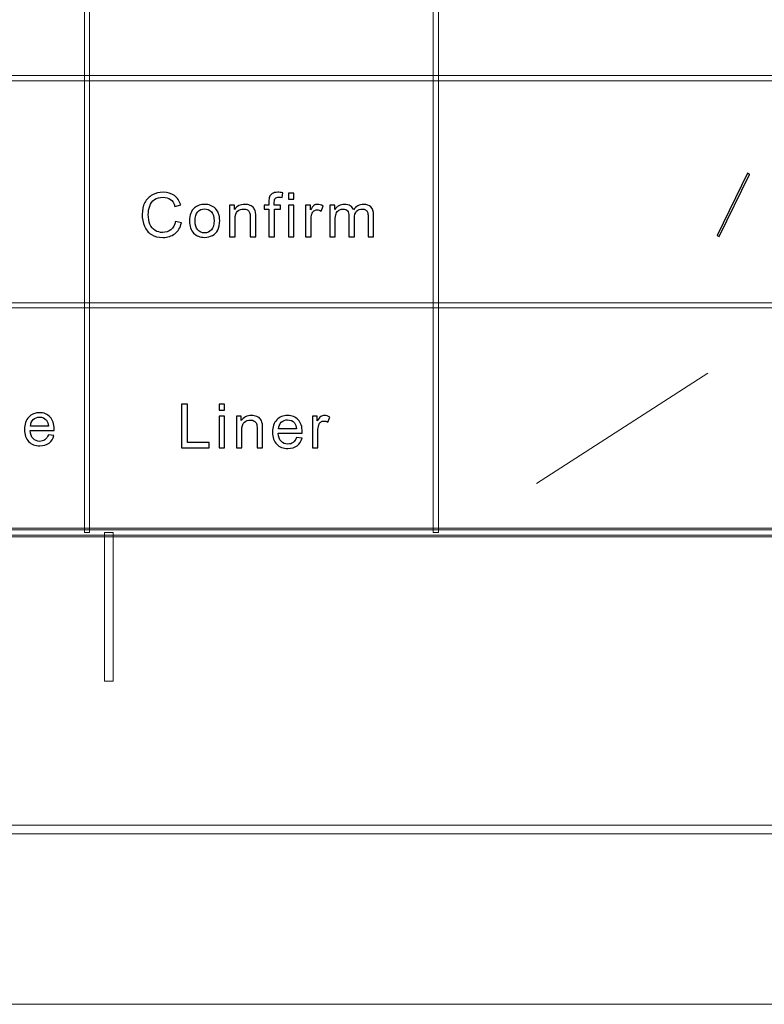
# Model space of a CAD drawing. Header units: millimetres. Extents: x -420 to 420, y -297 to 297.
# Tile 101 of 197: x 191 to 234, y -297 to -241. Entities that reach past the tile are written whole.
import ezdxf

# ---------------------------------------------------------------- set-up
doc = ezdxf.new("R2010")
doc.units = ezdxf.units.MM
doc.header["$MEASUREMENT"] = 0
doc.layers.add('layer 1', color=7, linetype='Continuous')

msp = doc.modelspace()

# ---------------------------------------------------------------- linework, layer by layer
at = {"layer": 'layer 1', "color": 7, "lineweight": 9}
for points in [[(195.3962, -270.3329), (195.3962, -270.3329), (195.0963, -270.3329), (195.0963, -270.3329), (195.0963, -270.3329), (195.0963, -270.3329), (195.0963, -179.2812), (195.0963, -179.2812), (195.0963, -179.2812), (195.0963, -179.2812), (195.3962, -179.2812), (195.3962, -179.2812), (195.3962, -179.2812), (195.3962, -179.2812), (195.3962, -270.3329), (195.3962, -270.3329)], [(215.3858, -270.3329), (215.3858, -270.3329), (215.0859, -270.3329), (215.0859, -270.3329), (215.0859, -270.3329), (215.0859, -270.3329), (215.0859, -179.2812), (215.0859, -179.2812), (215.0859, -179.2812), (215.0859, -179.2812), (215.3858, -179.2812), (215.3858, -179.2812), (215.3858, -179.2812), (215.3858, -179.2812), (215.3858, -270.3329), (215.3858, -270.3329)], [(393.1434, -244.168), (393.1434, -244.168), (393.1434, -244.4682), (393.1434, -244.4682), (393.1434, -244.4682), (393.1434, -244.4682), (117.2868, -244.4682), (117.2868, -244.4682), (117.2868, -244.4682), (117.2868, -244.4682), (117.2868, -244.168), (117.2868, -244.168), (117.2868, -244.168), (117.2868, -244.168), (393.1434, -244.168), (393.1434, -244.168)], [(231.4682, -253.3882), (231.4682, -253.3882), (231.3509, -253.3214), (231.3509, -253.3214), (231.3509, -253.3214), (231.3509, -253.3214), (233.0831, -249.7638), (233.0831, -249.7638), (233.0831, -249.7638), (233.0831, -249.7638), (233.2004, -249.8305), (233.2004, -249.8305), (233.2004, -249.8305), (233.2004, -249.8305), (231.4682, -253.3882), (231.4682, -253.3882)], [(393.1434, -257.1754), (393.1434, -257.1754), (393.1434, -257.4756), (393.1434, -257.4756), (393.1434, -257.4756), (393.1434, -257.4756), (117.2868, -257.4756), (117.2868, -257.4756), (117.2868, -257.4756), (117.2868, -257.4756), (117.2868, -257.1754), (117.2868, -257.1754), (117.2868, -257.1754), (117.2868, -257.1754), (393.1434, -257.1754), (393.1434, -257.1754)], [(-393.4478, -270.583), (-393.4478, -270.583), (-393.4478, -270.0827), (-393.4478, -270.0827), (-393.4478, -270.0827), (-393.4478, -270.0827), (393.1434, -270.0827), (393.1434, -270.0827), (393.1434, -270.0827), (393.1434, -270.0827), (393.1434, -270.583), (393.1434, -270.583), (393.1434, -270.583), (393.1434, -270.583), (-393.4478, -270.583), (-393.4478, -270.583)], [(393.2933, -270.1828), (393.2933, -270.1828), (393.2933, -270.483), (393.2933, -270.483), (393.2933, -270.483), (393.2933, -270.483), (117.1368, -270.483), (117.1368, -270.483), (117.1368, -270.483), (117.1368, -270.483), (117.1368, -270.1828), (117.1368, -270.1828), (117.1368, -270.1828), (117.1368, -270.1828), (393.2933, -270.1828), (393.2933, -270.1828)], [(196.7456, -278.8377), (196.7456, -278.8377), (196.2457, -278.8377), (196.2457, -278.8377), (196.2457, -278.8377), (196.2457, -278.8377), (196.2457, -270.3329), (196.2457, -270.3329), (196.2457, -270.3329), (196.2457, -270.3329), (196.7456, -270.3329), (196.7456, -270.3329), (196.7456, -270.3329), (196.7456, -270.3329), (196.7456, -278.8377), (196.7456, -278.8377)], [(-410.439, -287.5927), (-410.439, -287.5927), (-410.439, -287.0923), (-410.439, -287.0923), (-410.439, -287.0923), (-410.439, -287.0923), (410.1346, -287.0923), (410.1346, -287.0923), (410.1346, -287.0923), (410.1346, -287.0923), (410.1346, -287.5927), (410.1346, -287.5927), (410.1346, -287.5927), (410.1346, -287.5927), (-410.439, -287.5927), (-410.439, -287.5927)]]:
    msp.add_open_spline(points, degree=3, knots=[0, 0, 0, 0, 0.2, 0.2, 0.2, 0.2, 0.4, 0.4, 0.4, 0.4, 0.6, 0.6, 0.6, 0.6, 1, 1, 1, 1], dxfattribs=at)
at = {"layer": 'layer 1', "color": 7}
for points, knots in [([(231.4682, -253.3882), (231.4682, -253.3882), (231.3509, -253.3214), (231.3509, -253.3214), (231.3509, -253.3214), (231.3509, -253.3214), (233.0831, -249.7638), (233.0831, -249.7638), (233.0831, -249.7638), (233.0831, -249.7638), (233.2004, -249.8305), (233.2004, -249.8305), (233.2004, -249.8305), (233.2004, -249.8305), (231.4682, -253.3882), (231.4682, -253.3882)], [0, 0, 0, 0, 0.2, 0.2, 0.2, 0.2, 0.4, 0.4, 0.4, 0.4, 0.6, 0.6, 0.6, 0.6, 1, 1, 1, 1]), ([(200.3217, -252.5161), (200.3217, -252.5161), (200.66, -252.6), (200.66, -252.6), (200.66, -252.6), (200.5894, -252.872), (200.4623, -253.0787), (200.2789, -253.2214), (200.2789, -253.2214), (200.0955, -253.3641), (199.871, -253.4357), (199.6057, -253.4357), (199.6057, -253.4357), (199.3314, -253.4357), (199.1082, -253.381), (198.936, -253.2709), (198.936, -253.2709), (198.7639, -253.1614), (198.6333, -253.0024), (198.5436, -252.7945), (198.5436, -252.7945), (198.454, -252.586), (198.4088, -252.363), (198.4088, -252.1242), (198.4088, -252.1242), (198.4088, -251.8639), (198.4593, -251.6367), (198.5608, -251.4428), (198.5608, -251.4428), (198.6623, -251.2489), (198.8066, -251.1015), (198.9936, -251.0008), (198.9936, -251.0008), (199.1806, -250.9), (199.3866, -250.8499), (199.611, -250.8499), (199.611, -250.8499), (199.8663, -250.8499), (200.0806, -250.9134), (200.254, -251.041), (200.254, -251.041), (200.4279, -251.1685), (200.549, -251.3473), (200.6173, -251.5779), (200.6173, -251.5779), (200.6173, -251.5779), (200.286, -251.6548), (200.286, -251.6548), (200.286, -251.6548), (200.2273, -251.4731), (200.1411, -251.3403), (200.0289, -251.2576), (200.0289, -251.2576), (199.9168, -251.1743), (199.7755, -251.133), (199.6051, -251.133), (199.6051, -251.133), (199.4097, -251.133), (199.2459, -251.179), (199.1147, -251.271), (199.1147, -251.271), (198.9836, -251.363), (198.8909, -251.4871), (198.8381, -251.642), (198.8381, -251.642), (198.7847, -251.7975), (198.758, -251.9576), (198.758, -252.1225), (198.758, -252.1225), (198.758, -252.335), (198.7894, -252.5208), (198.8524, -252.6792), (198.8524, -252.6792), (198.9153, -252.8382), (199.0132, -252.9564), (199.1461, -253.0351), (199.1461, -253.0351), (199.2792, -253.1137), (199.4228, -253.1527), (199.5777, -253.1527), (199.5777, -253.1527), (199.7665, -253.1527), (199.9257, -253.0991), (200.0562, -252.9925), (200.0562, -252.9925), (200.1869, -252.8854), (200.2753, -252.727), (200.3217, -252.5161)], [0, 0, 0, 0, 0.0434783, 0.0434783, 0.0434783, 0.0434783, 0.0869565, 0.0869565, 0.0869565, 0.0869565, 0.1304348, 0.1304348, 0.1304348, 0.1304348, 0.173913, 0.173913, 0.173913, 0.173913, 0.2173913, 0.2173913, 0.2173913, 0.2173913, 0.2608696, 0.2608696, 0.2608696, 0.2608696, 0.3043478, 0.3043478, 0.3043478, 0.3043478, 0.3478261, 0.3478261, 0.3478261, 0.3478261, 0.3913043, 0.3913043, 0.3913043, 0.3913043, 0.4347826, 0.4347826, 0.4347826, 0.4347826, 0.4782609, 0.4782609, 0.4782609, 0.4782609, 0.5217391, 0.5217391, 0.5217391, 0.5217391, 0.5652174, 0.5652174, 0.5652174, 0.5652174, 0.6086957, 0.6086957, 0.6086957, 0.6086957, 0.6521739, 0.6521739, 0.6521739, 0.6521739, 0.6956522, 0.6956522, 0.6956522, 0.6956522, 0.7391304, 0.7391304, 0.7391304, 0.7391304, 0.7826087, 0.7826087, 0.7826087, 0.7826087, 0.826087, 0.826087, 0.826087, 0.826087, 0.8695652, 0.8695652, 0.8695652, 0.8695652, 0.9130435, 0.9130435, 0.9130435, 0.9130435, 1, 1, 1, 1]), ([(205.669, -253.3938), (205.669, -253.3938), (205.669, -251.8179), (205.669, -251.8179), (205.669, -251.8179), (205.669, -251.8179), (205.3911, -251.8179), (205.3911, -251.8179), (205.3911, -251.8179), (205.3911, -251.8179), (205.3911, -251.5803), (205.3911, -251.5803), (205.3911, -251.5803), (205.3911, -251.5803), (205.669, -251.5803), (205.669, -251.5803), (205.669, -251.5803), (205.669, -251.5803), (205.669, -251.3881), (205.669, -251.3881), (205.669, -251.3881), (205.669, -251.2664), (205.6797, -251.1761), (205.7016, -251.1173), (205.7016, -251.1173), (205.7319, -251.0381), (205.7842, -250.9734), (205.8601, -250.9239), (205.8601, -250.9239), (205.9355, -250.8744), (206.0418, -250.8499), (206.1783, -250.8499), (206.1783, -250.8499), (206.2668, -250.8499), (206.3642, -250.8604), (206.471, -250.8808), (206.471, -250.8808), (206.471, -250.8808), (206.4241, -251.1499), (206.4241, -251.1499), (206.4241, -251.1499), (206.3588, -251.1388), (206.2976, -251.133), (206.2395, -251.133), (206.2395, -251.133), (206.1445, -251.133), (206.0774, -251.1528), (206.0377, -251.1924), (206.0377, -251.1924), (205.9984, -251.232), (205.9789, -251.306), (205.9789, -251.4143), (205.9789, -251.4143), (205.9789, -251.4143), (205.9789, -251.5803), (205.9789, -251.5803), (205.9789, -251.5803), (205.9789, -251.5803), (206.3386, -251.5803), (206.3386, -251.5803), (206.3386, -251.5803), (206.3386, -251.5803), (206.3386, -251.8179), (206.3386, -251.8179), (206.3386, -251.8179), (206.3386, -251.8179), (205.9824, -251.8179), (205.9824, -251.8179), (205.9824, -251.8179), (205.9824, -251.8179), (205.9824, -253.3938), (205.9824, -253.3938), (205.9824, -253.3938), (205.9824, -253.3938), (205.669, -253.3938), (205.669, -253.3938)], [0, 0, 0, 0, 0.05, 0.05, 0.05, 0.05, 0.1, 0.1, 0.1, 0.1, 0.15, 0.15, 0.15, 0.15, 0.2, 0.2, 0.2, 0.2, 0.25, 0.25, 0.25, 0.25, 0.3, 0.3, 0.3, 0.3, 0.35, 0.35, 0.35, 0.35, 0.4, 0.4, 0.4, 0.4, 0.45, 0.45, 0.45, 0.45, 0.5, 0.5, 0.5, 0.5, 0.55, 0.55, 0.55, 0.55, 0.6, 0.6, 0.6, 0.6, 0.65, 0.65, 0.65, 0.65, 0.7, 0.7, 0.7, 0.7, 0.75, 0.75, 0.75, 0.75, 0.8, 0.8, 0.8, 0.8, 0.85, 0.85, 0.85, 0.85, 0.9, 0.9, 0.9, 0.9, 1, 1, 1, 1]), ([(206.7817, -251.2413), (206.7817, -251.2413), (206.7817, -250.8919), (206.7817, -250.8919), (206.7817, -250.8919), (206.7817, -250.8919), (207.0952, -250.8919), (207.0952, -250.8919), (207.0952, -250.8919), (207.0952, -250.8919), (207.0952, -251.2413), (207.0952, -251.2413), (207.0952, -251.2413), (207.0952, -251.2413), (206.7817, -251.2413), (206.7817, -251.2413)], [0, 0, 0, 0, 0.2, 0.2, 0.2, 0.2, 0.4, 0.4, 0.4, 0.4, 0.6, 0.6, 0.6, 0.6, 1, 1, 1, 1]), ([(201.1186, -252.487), (201.1186, -252.1522), (201.2136, -251.9041), (201.4041, -251.7427), (201.4041, -251.7427), (201.5627, -251.6088), (201.7568, -251.5418), (201.9854, -251.5418), (201.9854, -251.5418), (202.2389, -251.5418), (202.4466, -251.6234), (202.6081, -251.7864), (202.6081, -251.7864), (202.769, -251.9489), (202.8497, -252.1743), (202.8497, -252.4614), (202.8497, -252.4614), (202.8497, -252.6944), (202.8141, -252.8772), (202.7429, -253.0106), (202.7429, -253.0106), (202.6716, -253.144), (202.5677, -253.2476), (202.4313, -253.3216), (202.4313, -253.3216), (202.2953, -253.3955), (202.1462, -253.4322), (201.9854, -253.4322), (201.9854, -253.4322), (201.7266, -253.4322), (201.5176, -253.3513), (201.3579, -253.1888), (201.3579, -253.1888), (201.1982, -253.0263), (201.1186, -252.7922), (201.1186, -252.487)], [0, 0, 0, 0, 0.1, 0.1, 0.1, 0.1, 0.2, 0.2, 0.2, 0.2, 0.3, 0.3, 0.3, 0.3, 0.4, 0.4, 0.4, 0.4, 0.5, 0.5, 0.5, 0.5, 0.6, 0.6, 0.6, 0.6, 0.7, 0.7, 0.7, 0.7, 0.8, 0.8, 0.8, 0.8, 1, 1, 1, 1]), ([(201.4392, -252.4876), (201.4392, -252.7194), (201.4909, -252.893), (201.5942, -253.0077), (201.5942, -253.0077), (201.698, -253.123), (201.8281, -253.1806), (201.9854, -253.1806), (201.9854, -253.1806), (202.1409, -253.1806), (202.2703, -253.123), (202.3743, -253.0071), (202.3743, -253.0071), (202.4775, -252.8912), (202.5292, -252.7147), (202.5292, -252.4777), (202.5292, -252.4777), (202.5292, -252.2541), (202.4769, -252.0846), (202.373, -251.9699), (202.373, -251.9699), (202.2692, -251.8546), (202.1397, -251.7969), (201.9854, -251.7969), (201.9854, -251.7969), (201.8281, -251.7969), (201.698, -251.854), (201.5942, -251.9687), (201.5942, -251.9687), (201.4909, -252.0834), (201.4392, -252.2564), (201.4392, -252.4876)], [0, 0, 0, 0, 0.1111111, 0.1111111, 0.1111111, 0.1111111, 0.2222222, 0.2222222, 0.2222222, 0.2222222, 0.3333333, 0.3333333, 0.3333333, 0.3333333, 0.4444444, 0.4444444, 0.4444444, 0.4444444, 0.5555556, 0.5555556, 0.5555556, 0.5555556, 0.6666667, 0.6666667, 0.6666667, 0.6666667, 0.7777778, 0.7777778, 0.7777778, 0.7777778, 1, 1, 1, 1]), ([(203.4151, -253.3938), (203.4151, -253.3938), (203.4151, -251.5803), (203.4151, -251.5803), (203.4151, -251.5803), (203.4151, -251.5803), (203.6966, -251.5803), (203.6966, -251.5803), (203.6966, -251.5803), (203.6966, -251.5803), (203.6966, -251.8377), (203.6966, -251.8377), (203.6966, -251.8377), (203.832, -251.6402), (204.0278, -251.5418), (204.2837, -251.5418), (204.2837, -251.5418), (204.3953, -251.5418), (204.4974, -251.5616), (204.5906, -251.6006), (204.5906, -251.6006), (204.6839, -251.6397), (204.7539, -251.6915), (204.8002, -251.755), (204.8002, -251.755), (204.8465, -251.8185), (204.8792, -251.8942), (204.8975, -251.9815), (204.8975, -251.9815), (204.9088, -252.0386), (204.9147, -252.1382), (204.9147, -252.2803), (204.9147, -252.2803), (204.9147, -252.2803), (204.9147, -253.3938), (204.9147, -253.3938), (204.9147, -253.3938), (204.9147, -253.3938), (204.6013, -253.3938), (204.6013, -253.3938), (204.6013, -253.3938), (204.6013, -253.3938), (204.6013, -252.2919), (204.6013, -252.2919), (204.6013, -252.2919), (204.6013, -252.1667), (204.5895, -252.073), (204.5651, -252.0112), (204.5651, -252.0112), (204.5407, -251.9495), (204.4974, -251.9), (204.4356, -251.8627), (204.4356, -251.8627), (204.374, -251.826), (204.3009, -251.8074), (204.2178, -251.8074), (204.2178, -251.8074), (204.0849, -251.8074), (203.9703, -251.8487), (203.8735, -251.932), (203.8735, -251.932), (203.7767, -252.0147), (203.7286, -252.1725), (203.7286, -252.4043), (203.7286, -252.4043), (203.7286, -252.4043), (203.7286, -253.3938), (203.7286, -253.3938), (203.7286, -253.3938), (203.7286, -253.3938), (203.4151, -253.3938), (203.4151, -253.3938)], [0, 0, 0, 0, 0.0526316, 0.0526316, 0.0526316, 0.0526316, 0.1052632, 0.1052632, 0.1052632, 0.1052632, 0.1578947, 0.1578947, 0.1578947, 0.1578947, 0.2105263, 0.2105263, 0.2105263, 0.2105263, 0.2631579, 0.2631579, 0.2631579, 0.2631579, 0.3157895, 0.3157895, 0.3157895, 0.3157895, 0.3684211, 0.3684211, 0.3684211, 0.3684211, 0.4210526, 0.4210526, 0.4210526, 0.4210526, 0.4736842, 0.4736842, 0.4736842, 0.4736842, 0.5263158, 0.5263158, 0.5263158, 0.5263158, 0.5789474, 0.5789474, 0.5789474, 0.5789474, 0.6315789, 0.6315789, 0.6315789, 0.6315789, 0.6842105, 0.6842105, 0.6842105, 0.6842105, 0.7368421, 0.7368421, 0.7368421, 0.7368421, 0.7894737, 0.7894737, 0.7894737, 0.7894737, 0.8421053, 0.8421053, 0.8421053, 0.8421053, 0.8947368, 0.8947368, 0.8947368, 0.8947368, 1, 1, 1, 1]), ([(206.7817, -253.3938), (206.7817, -253.3938), (206.7817, -251.5803), (206.7817, -251.5803), (206.7817, -251.5803), (206.7817, -251.5803), (207.0952, -251.5803), (207.0952, -251.5803), (207.0952, -251.5803), (207.0952, -251.5803), (207.0952, -253.3938), (207.0952, -253.3938), (207.0952, -253.3938), (207.0952, -253.3938), (206.7817, -253.3938), (206.7817, -253.3938)], [0, 0, 0, 0, 0.2, 0.2, 0.2, 0.2, 0.4, 0.4, 0.4, 0.4, 0.6, 0.6, 0.6, 0.6, 1, 1, 1, 1]), ([(207.7674, -253.3938), (207.7674, -253.3938), (207.7674, -251.5803), (207.7674, -251.5803), (207.7674, -251.5803), (207.7674, -251.5803), (208.0489, -251.5803), (208.0489, -251.5803), (208.0489, -251.5803), (208.0489, -251.5803), (208.0489, -251.8581), (208.0489, -251.8581), (208.0489, -251.8581), (208.1206, -251.7293), (208.1872, -251.6443), (208.2484, -251.6036), (208.2484, -251.6036), (208.3094, -251.5622), (208.3766, -251.5418), (208.4496, -251.5418), (208.4496, -251.5418), (208.5553, -251.5418), (208.6627, -251.5744), (208.7719, -251.6391), (208.7719, -251.6391), (208.7719, -251.6391), (208.6603, -251.9227), (208.6603, -251.9227), (208.6603, -251.9227), (208.5844, -251.8808), (208.5083, -251.8598), (208.4324, -251.8598), (208.4324, -251.8598), (208.3641, -251.8598), (208.3029, -251.8802), (208.2489, -251.9204), (208.2489, -251.9204), (208.1949, -251.9606), (208.1563, -252.0165), (208.1332, -252.0881), (208.1332, -252.0881), (208.0981, -252.197), (208.0809, -252.3164), (208.0809, -252.4463), (208.0809, -252.4463), (208.0809, -252.4463), (208.0809, -253.3938), (208.0809, -253.3938), (208.0809, -253.3938), (208.0809, -253.3938), (207.7674, -253.3938), (207.7674, -253.3938)], [0, 0, 0, 0, 0.0714286, 0.0714286, 0.0714286, 0.0714286, 0.1428571, 0.1428571, 0.1428571, 0.1428571, 0.2142857, 0.2142857, 0.2142857, 0.2142857, 0.2857143, 0.2857143, 0.2857143, 0.2857143, 0.3571429, 0.3571429, 0.3571429, 0.3571429, 0.4285714, 0.4285714, 0.4285714, 0.4285714, 0.5, 0.5, 0.5, 0.5, 0.5714286, 0.5714286, 0.5714286, 0.5714286, 0.6428571, 0.6428571, 0.6428571, 0.6428571, 0.7142857, 0.7142857, 0.7142857, 0.7142857, 0.7857143, 0.7857143, 0.7857143, 0.7857143, 0.8571429, 0.8571429, 0.8571429, 0.8571429, 1, 1, 1, 1]), ([(209.1551, -253.3938), (209.1551, -253.3938), (209.1551, -251.5803), (209.1551, -251.5803), (209.1551, -251.5803), (209.1551, -251.5803), (209.4365, -251.5803), (209.4365, -251.5803), (209.4365, -251.5803), (209.4365, -251.5803), (209.4365, -251.8365), (209.4365, -251.8365), (209.4365, -251.8365), (209.4941, -251.748), (209.5713, -251.6764), (209.6674, -251.6228), (209.6674, -251.6228), (209.7637, -251.5686), (209.8728, -251.5418), (209.9958, -251.5418), (209.9958, -251.5418), (210.1323, -251.5418), (210.2445, -251.5698), (210.3318, -251.6251), (210.3318, -251.6251), (210.419, -251.681), (210.4808, -251.7585), (210.5164, -251.8586), (210.5164, -251.8586), (210.6637, -251.6472), (210.8542, -251.5418), (211.0892, -251.5418), (211.0892, -251.5418), (211.2733, -251.5418), (211.4152, -251.5913), (211.5137, -251.6909), (211.5137, -251.6909), (211.6129, -251.7905), (211.6627, -251.9437), (211.6627, -252.1504), (211.6627, -252.1504), (211.6627, -252.1504), (211.6627, -253.3938), (211.6627, -253.3938), (211.6627, -253.3938), (211.6627, -253.3938), (211.3493, -253.3938), (211.3493, -253.3938), (211.3493, -253.3938), (211.3493, -253.3938), (211.3493, -252.2523), (211.3493, -252.2523), (211.3493, -252.2523), (211.3493, -252.13), (211.3386, -252.0415), (211.3184, -251.9873), (211.3184, -251.9873), (211.2982, -251.9332), (211.2614, -251.8901), (211.2074, -251.8569), (211.2074, -251.8569), (211.154, -251.8237), (211.0911, -251.8074), (211.0192, -251.8074), (211.0192, -251.8074), (210.8886, -251.8074), (210.7806, -251.8499), (210.6944, -251.9343), (210.6944, -251.9343), (210.6084, -252.0194), (210.5657, -252.1551), (210.5657, -252.3414), (210.5657, -252.3414), (210.5657, -252.3414), (210.5657, -253.3938), (210.5657, -253.3938), (210.5657, -253.3938), (210.5657, -253.3938), (210.2522, -253.3938), (210.2522, -253.3938), (210.2522, -253.3938), (210.2522, -253.3938), (210.2522, -252.2168), (210.2522, -252.2168), (210.2522, -252.2168), (210.2522, -252.0805), (210.2267, -251.978), (210.1756, -251.9099), (210.1756, -251.9099), (210.1246, -251.8417), (210.0408, -251.8074), (209.9251, -251.8074), (209.9251, -251.8074), (209.8373, -251.8074), (209.7559, -251.8301), (209.6811, -251.8755), (209.6811, -251.8755), (209.6063, -251.921), (209.5522, -251.9873), (209.5184, -252.0753), (209.5184, -252.0753), (209.4852, -252.1626), (209.4686, -252.289), (209.4686, -252.4538), (209.4686, -252.4538), (209.4686, -252.4538), (209.4686, -253.3938), (209.4686, -253.3938), (209.4686, -253.3938), (209.4686, -253.3938), (209.1551, -253.3938), (209.1551, -253.3938)], [0, 0, 0, 0, 0.0344828, 0.0344828, 0.0344828, 0.0344828, 0.0689655, 0.0689655, 0.0689655, 0.0689655, 0.1034483, 0.1034483, 0.1034483, 0.1034483, 0.137931, 0.137931, 0.137931, 0.137931, 0.1724138, 0.1724138, 0.1724138, 0.1724138, 0.2068966, 0.2068966, 0.2068966, 0.2068966, 0.2413793, 0.2413793, 0.2413793, 0.2413793, 0.2758621, 0.2758621, 0.2758621, 0.2758621, 0.3103448, 0.3103448, 0.3103448, 0.3103448, 0.3448276, 0.3448276, 0.3448276, 0.3448276, 0.3793103, 0.3793103, 0.3793103, 0.3793103, 0.4137931, 0.4137931, 0.4137931, 0.4137931, 0.4482759, 0.4482759, 0.4482759, 0.4482759, 0.4827586, 0.4827586, 0.4827586, 0.4827586, 0.5172414, 0.5172414, 0.5172414, 0.5172414, 0.5517241, 0.5517241, 0.5517241, 0.5517241, 0.5862069, 0.5862069, 0.5862069, 0.5862069, 0.6206897, 0.6206897, 0.6206897, 0.6206897, 0.6551724, 0.6551724, 0.6551724, 0.6551724, 0.6896552, 0.6896552, 0.6896552, 0.6896552, 0.7241379, 0.7241379, 0.7241379, 0.7241379, 0.7586207, 0.7586207, 0.7586207, 0.7586207, 0.7931034, 0.7931034, 0.7931034, 0.7931034, 0.8275862, 0.8275862, 0.8275862, 0.8275862, 0.862069, 0.862069, 0.862069, 0.862069, 0.8965517, 0.8965517, 0.8965517, 0.8965517, 0.9310345, 0.9310345, 0.9310345, 0.9310345, 1, 1, 1, 1]), ([(200.6601, -265.4807), (200.6601, -265.4807), (200.6601, -262.9788), (200.6601, -262.9788), (200.6601, -262.9788), (200.6601, -262.9788), (200.9985, -262.9788), (200.9985, -262.9788), (200.9985, -262.9788), (200.9985, -262.9788), (200.9985, -265.1872), (200.9985, -265.1872), (200.9985, -265.1872), (200.9985, -265.1872), (202.2523, -265.1872), (202.2523, -265.1872), (202.2523, -265.1872), (202.2523, -265.1872), (202.2523, -265.4807), (202.2523, -265.4807), (202.2523, -265.4807), (202.2523, -265.4807), (200.6601, -265.4807), (200.6601, -265.4807)], [0, 0, 0, 0, 0.1428571, 0.1428571, 0.1428571, 0.1428571, 0.2857143, 0.2857143, 0.2857143, 0.2857143, 0.4285714, 0.4285714, 0.4285714, 0.4285714, 0.5714286, 0.5714286, 0.5714286, 0.5714286, 0.7142857, 0.7142857, 0.7142857, 0.7142857, 1, 1, 1, 1]), ([(202.8141, -263.3282), (202.8141, -263.3282), (202.8141, -262.9788), (202.8141, -262.9788), (202.8141, -262.9788), (202.8141, -262.9788), (203.1276, -262.9788), (203.1276, -262.9788), (203.1276, -262.9788), (203.1276, -262.9788), (203.1276, -263.3282), (203.1276, -263.3282), (203.1276, -263.3282), (203.1276, -263.3282), (202.8141, -263.3282), (202.8141, -263.3282)], [0, 0, 0, 0, 0.2, 0.2, 0.2, 0.2, 0.4, 0.4, 0.4, 0.4, 0.6, 0.6, 0.6, 0.6, 1, 1, 1, 1]), ([(193.0339, -264.7376), (193.0339, -264.7376), (193.358, -264.7795), (193.358, -264.7795), (193.358, -264.7795), (193.3076, -264.9641), (193.2132, -265.108), (193.0755, -265.2099), (193.0755, -265.2099), (192.9378, -265.3118), (192.762, -265.363), (192.5476, -265.363), (192.5476, -265.363), (192.2781, -265.363), (192.0645, -265.2815), (191.9066, -265.1184), (191.9066, -265.1184), (191.7486, -264.956), (191.6697, -264.7271), (191.6697, -264.433), (191.6697, -264.433), (191.6697, -264.129), (191.7492, -263.8925), (191.9089, -263.7248), (191.9089, -263.7248), (192.0686, -263.5565), (192.2758, -263.4726), (192.5304, -263.4726), (192.5304, -263.4726), (192.7768, -263.4726), (192.9781, -263.5547), (193.1342, -263.7196), (193.1342, -263.7196), (193.2904, -263.8844), (193.3687, -264.1162), (193.3687, -264.4149), (193.3687, -264.4149), (193.3687, -264.433), (193.3681, -264.4603), (193.3669, -264.4965), (193.3669, -264.4965), (193.3669, -264.4965), (191.9903, -264.4965), (191.9903, -264.4965), (191.9903, -264.4965), (192.0021, -264.695), (192.0591, -264.8476), (192.1624, -264.953), (192.1624, -264.953), (192.2651, -265.0585), (192.3939, -265.1114), (192.5476, -265.1114), (192.5476, -265.1114), (192.6622, -265.1114), (192.7602, -265.0817), (192.8409, -265.0223), (192.8409, -265.0223), (192.9223, -264.9629), (192.9864, -264.868), (193.0339, -264.7376)], [0, 0, 0, 0, 0.0625, 0.0625, 0.0625, 0.0625, 0.125, 0.125, 0.125, 0.125, 0.1875, 0.1875, 0.1875, 0.1875, 0.25, 0.25, 0.25, 0.25, 0.3125, 0.3125, 0.3125, 0.3125, 0.375, 0.375, 0.375, 0.375, 0.4375, 0.4375, 0.4375, 0.4375, 0.5, 0.5, 0.5, 0.5, 0.5625, 0.5625, 0.5625, 0.5625, 0.625, 0.625, 0.625, 0.625, 0.6875, 0.6875, 0.6875, 0.6875, 0.75, 0.75, 0.75, 0.75, 0.8125, 0.8125, 0.8125, 0.8125, 0.875, 0.875, 0.875, 0.875, 1, 1, 1, 1]), ([(192.008, -264.2449), (192.008, -264.2449), (193.0374, -264.2449), (193.0374, -264.2449), (193.0374, -264.2449), (193.0238, -264.0923), (192.984, -263.9781), (192.9193, -263.9018), (192.9193, -263.9018), (192.8201, -263.7836), (192.6908, -263.7242), (192.5323, -263.7242), (192.5323, -263.7242), (192.3886, -263.7242), (192.268, -263.7714), (192.1701, -263.8657), (192.1701, -263.8657), (192.0727, -263.9601), (192.0187, -264.0865), (192.008, -264.2449)], [0, 0, 0, 0, 0.1666667, 0.1666667, 0.1666667, 0.1666667, 0.3333333, 0.3333333, 0.3333333, 0.3333333, 0.5, 0.5, 0.5, 0.5, 0.6666667, 0.6666667, 0.6666667, 0.6666667, 1, 1, 1, 1]), ([(202.8141, -265.4807), (202.8141, -265.4807), (202.8141, -263.6672), (202.8141, -263.6672), (202.8141, -263.6672), (202.8141, -263.6672), (203.1276, -263.6672), (203.1276, -263.6672), (203.1276, -263.6672), (203.1276, -263.6672), (203.1276, -265.4807), (203.1276, -265.4807), (203.1276, -265.4807), (203.1276, -265.4807), (202.8141, -265.4807), (202.8141, -265.4807)], [0, 0, 0, 0, 0.2, 0.2, 0.2, 0.2, 0.4, 0.4, 0.4, 0.4, 0.6, 0.6, 0.6, 0.6, 1, 1, 1, 1]), ([(203.8034, -265.4807), (203.8034, -265.4807), (203.8034, -263.6672), (203.8034, -263.6672), (203.8034, -263.6672), (203.8034, -263.6672), (204.0849, -263.6672), (204.0849, -263.6672), (204.0849, -263.6672), (204.0849, -263.6672), (204.0849, -263.9246), (204.0849, -263.9246), (204.0849, -263.9246), (204.2203, -263.7271), (204.4161, -263.6287), (204.672, -263.6287), (204.672, -263.6287), (204.7836, -263.6287), (204.8857, -263.6485), (204.9789, -263.6875), (204.9789, -263.6875), (205.0721, -263.7266), (205.1422, -263.7784), (205.1885, -263.8419), (205.1885, -263.8419), (205.2348, -263.9054), (205.2675, -263.9811), (205.2858, -264.0684), (205.2858, -264.0684), (205.2971, -264.1255), (205.303, -264.2251), (205.303, -264.3672), (205.303, -264.3672), (205.303, -264.3672), (205.303, -265.4807), (205.303, -265.4807), (205.303, -265.4807), (205.303, -265.4807), (204.9896, -265.4807), (204.9896, -265.4807), (204.9896, -265.4807), (204.9896, -265.4807), (204.9896, -264.3788), (204.9896, -264.3788), (204.9896, -264.3788), (204.9896, -264.2536), (204.9778, -264.1599), (204.9534, -264.0981), (204.9534, -264.0981), (204.929, -264.0364), (204.8857, -263.9869), (204.8239, -263.9496), (204.8239, -263.9496), (204.7623, -263.9129), (204.6892, -263.8943), (204.6061, -263.8943), (204.6061, -263.8943), (204.4732, -263.8943), (204.3586, -263.9356), (204.2617, -264.0189), (204.2617, -264.0189), (204.165, -264.1016), (204.1169, -264.2594), (204.1169, -264.4912), (204.1169, -264.4912), (204.1169, -264.4912), (204.1169, -265.4807), (204.1169, -265.4807), (204.1169, -265.4807), (204.1169, -265.4807), (203.8034, -265.4807), (203.8034, -265.4807)], [0, 0, 0, 0, 0.0526316, 0.0526316, 0.0526316, 0.0526316, 0.1052632, 0.1052632, 0.1052632, 0.1052632, 0.1578947, 0.1578947, 0.1578947, 0.1578947, 0.2105263, 0.2105263, 0.2105263, 0.2105263, 0.2631579, 0.2631579, 0.2631579, 0.2631579, 0.3157895, 0.3157895, 0.3157895, 0.3157895, 0.3684211, 0.3684211, 0.3684211, 0.3684211, 0.4210526, 0.4210526, 0.4210526, 0.4210526, 0.4736842, 0.4736842, 0.4736842, 0.4736842, 0.5263158, 0.5263158, 0.5263158, 0.5263158, 0.5789474, 0.5789474, 0.5789474, 0.5789474, 0.6315789, 0.6315789, 0.6315789, 0.6315789, 0.6842105, 0.6842105, 0.6842105, 0.6842105, 0.7368421, 0.7368421, 0.7368421, 0.7368421, 0.7894737, 0.7894737, 0.7894737, 0.7894737, 0.8421053, 0.8421053, 0.8421053, 0.8421053, 0.8947368, 0.8947368, 0.8947368, 0.8947368, 1, 1, 1, 1]), ([(207.2434, -264.8937), (207.2434, -264.8937), (207.5676, -264.9356), (207.5676, -264.9356), (207.5676, -264.9356), (207.5171, -265.1202), (207.4227, -265.2641), (207.285, -265.366), (207.285, -265.366), (207.1473, -265.4679), (206.9715, -265.5191), (206.7572, -265.5191), (206.7572, -265.5191), (206.4876, -265.5191), (206.274, -265.4376), (206.1161, -265.2745), (206.1161, -265.2745), (205.9581, -265.1121), (205.8792, -264.8832), (205.8792, -264.5891), (205.8792, -264.5891), (205.8792, -264.2851), (205.9587, -264.0486), (206.1184, -263.8809), (206.1184, -263.8809), (206.2782, -263.7126), (206.4853, -263.6287), (206.7399, -263.6287), (206.7399, -263.6287), (206.9863, -263.6287), (207.1876, -263.7108), (207.3437, -263.8757), (207.3437, -263.8757), (207.4999, -264.0405), (207.5783, -264.2723), (207.5783, -264.571), (207.5783, -264.571), (207.5783, -264.5891), (207.5776, -264.6164), (207.5764, -264.6526), (207.5764, -264.6526), (207.5764, -264.6526), (206.1998, -264.6526), (206.1998, -264.6526), (206.1998, -264.6526), (206.2116, -264.8511), (206.2686, -265.0037), (206.3719, -265.1091), (206.3719, -265.1091), (206.4746, -265.2146), (206.6034, -265.2675), (206.7572, -265.2675), (206.7572, -265.2675), (206.8717, -265.2675), (206.9697, -265.2378), (207.0504, -265.1784), (207.0504, -265.1784), (207.1318, -265.119), (207.1959, -265.0241), (207.2434, -264.8937)], [0, 0, 0, 0, 0.0625, 0.0625, 0.0625, 0.0625, 0.125, 0.125, 0.125, 0.125, 0.1875, 0.1875, 0.1875, 0.1875, 0.25, 0.25, 0.25, 0.25, 0.3125, 0.3125, 0.3125, 0.3125, 0.375, 0.375, 0.375, 0.375, 0.4375, 0.4375, 0.4375, 0.4375, 0.5, 0.5, 0.5, 0.5, 0.5625, 0.5625, 0.5625, 0.5625, 0.625, 0.625, 0.625, 0.625, 0.6875, 0.6875, 0.6875, 0.6875, 0.75, 0.75, 0.75, 0.75, 0.8125, 0.8125, 0.8125, 0.8125, 0.875, 0.875, 0.875, 0.875, 1, 1, 1, 1]), ([(208.1579, -265.4807), (208.1579, -265.4807), (208.1579, -263.6672), (208.1579, -263.6672), (208.1579, -263.6672), (208.1579, -263.6672), (208.4393, -263.6672), (208.4393, -263.6672), (208.4393, -263.6672), (208.4393, -263.6672), (208.4393, -263.945), (208.4393, -263.945), (208.4393, -263.945), (208.5111, -263.8162), (208.5776, -263.7312), (208.6388, -263.6905), (208.6388, -263.6905), (208.6999, -263.6491), (208.767, -263.6287), (208.84, -263.6287), (208.84, -263.6287), (208.9457, -263.6287), (209.0532, -263.6613), (209.1624, -263.726), (209.1624, -263.726), (209.1624, -263.726), (209.0507, -264.0096), (209.0507, -264.0096), (209.0507, -264.0096), (208.9748, -263.9677), (208.8987, -263.9467), (208.8228, -263.9467), (208.8228, -263.9467), (208.7545, -263.9467), (208.6933, -263.9671), (208.6393, -264.0073), (208.6393, -264.0073), (208.5853, -264.0475), (208.5468, -264.1034), (208.5236, -264.175), (208.5236, -264.175), (208.4886, -264.2839), (208.4713, -264.4033), (208.4713, -264.5332), (208.4713, -264.5332), (208.4713, -264.5332), (208.4713, -265.4807), (208.4713, -265.4807), (208.4713, -265.4807), (208.4713, -265.4807), (208.1579, -265.4807), (208.1579, -265.4807)], [0, 0, 0, 0, 0.0714286, 0.0714286, 0.0714286, 0.0714286, 0.1428571, 0.1428571, 0.1428571, 0.1428571, 0.2142857, 0.2142857, 0.2142857, 0.2142857, 0.2857143, 0.2857143, 0.2857143, 0.2857143, 0.3571429, 0.3571429, 0.3571429, 0.3571429, 0.4285714, 0.4285714, 0.4285714, 0.4285714, 0.5, 0.5, 0.5, 0.5, 0.5714286, 0.5714286, 0.5714286, 0.5714286, 0.6428571, 0.6428571, 0.6428571, 0.6428571, 0.7142857, 0.7142857, 0.7142857, 0.7142857, 0.7857143, 0.7857143, 0.7857143, 0.7857143, 0.8571429, 0.8571429, 0.8571429, 0.8571429, 1, 1, 1, 1]), ([(206.2175, -264.401), (206.2175, -264.401), (207.247, -264.401), (207.247, -264.401), (207.247, -264.401), (207.2333, -264.2484), (207.1936, -264.1342), (207.1288, -264.0579), (207.1288, -264.0579), (207.0296, -263.9397), (206.9003, -263.8803), (206.7418, -263.8803), (206.7418, -263.8803), (206.5981, -263.8803), (206.4775, -263.9275), (206.3796, -264.0218), (206.3796, -264.0218), (206.2822, -264.1162), (206.2282, -264.2426), (206.2175, -264.401)], [0, 0, 0, 0, 0.1666667, 0.1666667, 0.1666667, 0.1666667, 0.3333333, 0.3333333, 0.3333333, 0.3333333, 0.5, 0.5, 0.5, 0.5, 0.6666667, 0.6666667, 0.6666667, 0.6666667, 1, 1, 1, 1])]:
    msp.add_open_spline(points, degree=3, knots=knots, dxfattribs=at)
at = {"layer": 'layer 1', "color": 7, "lineweight": 0}
msp.add_open_spline([(220.9992, -267.5263), (220.9992, -267.5263), (230.8176, -261.2107), (230.8176, -261.2107)], degree=3, dxfattribs=at)
at = {"layer": 'layer 1', "color": 7, "lineweight": 9}
msp.add_open_spline([(-420.4338, -297.3481), (-420.4338, -297.3481), (420.1294, -297.3481), (420.1294, -297.3481)], degree=3, dxfattribs=at)
msp.add_open_spline([(-420.4338, -297.3481), (-420.4338, -297.3481), (420.1294, -297.3481), (420.1294, -297.3481)], degree=3, dxfattribs=at)
msp.add_open_spline([(-420.4338, -297.3481), (-420.4338, -297.3481), (420.1294, -297.3481), (420.1294, -297.3481)], degree=3, dxfattribs=at)
msp.add_open_spline([(-420.4338, -297.3481), (-420.4338, -297.3481), (420.1294, -297.3481), (420.1294, -297.3481)], degree=3, dxfattribs=at)
msp.add_open_spline([(-420.4338, -297.3481), (-420.4338, -297.3481), (420.1294, -297.3481), (420.1294, -297.3481)], degree=3, dxfattribs=at)
msp.add_open_spline([(-420.4338, -297.3481), (-420.4338, -297.3481), (420.1294, -297.3481), (420.1294, -297.3481)], degree=3, dxfattribs=at)
msp.add_open_spline([(-420.4338, -297.3481), (-420.4338, -297.3481), (420.1294, -297.3481), (420.1294, -297.3481)], degree=3, dxfattribs=at)
msp.add_open_spline([(-420.4338, -297.3481), (-420.4338, -297.3481), (420.1294, -297.3481), (420.1294, -297.3481)], degree=3, dxfattribs=at)
msp.add_open_spline([(-420.4338, -297.3481), (-420.4338, -297.3481), (420.1294, -297.3481), (420.1294, -297.3481)], degree=3, dxfattribs=at)
msp.add_open_spline([(-420.4338, -297.3481), (-420.4338, -297.3481), (420.1294, -297.3481), (420.1294, -297.3481)], degree=3, dxfattribs=at)
msp.add_open_spline([(-420.4338, -297.3481), (-420.4338, -297.3481), (420.1294, -297.3481), (420.1294, -297.3481)], degree=3, dxfattribs=at)
msp.add_open_spline([(-420.4338, -297.3481), (-420.4338, -297.3481), (420.1294, -297.3481), (420.1294, -297.3481)], degree=3, dxfattribs=at)
msp.add_open_spline([(-420.4338, -297.3481), (-420.4338, -297.3481), (420.1294, -297.3481), (420.1294, -297.3481)], degree=3, dxfattribs=at)
msp.add_open_spline([(-420.4338, -297.3481), (-420.4338, -297.3481), (420.1294, -297.3481), (420.1294, -297.3481)], degree=3, dxfattribs=at)
msp.add_open_spline([(-420.4338, -297.3481), (-420.4338, -297.3481), (420.1294, -297.3481), (420.1294, -297.3481)], degree=3, dxfattribs=at)
msp.add_open_spline([(-420.4338, -297.3481), (-420.4338, -297.3481), (420.1294, -297.3481), (420.1294, -297.3481)], degree=3, dxfattribs=at)
msp.add_open_spline([(-420.4338, -297.3481), (-420.4338, -297.3481), (420.1294, -297.3481), (420.1294, -297.3481)], degree=3, dxfattribs=at)
msp.add_open_spline([(-420.4338, -297.3481), (-420.4338, -297.3481), (420.1294, -297.3481), (420.1294, -297.3481)], degree=3, dxfattribs=at)
msp.add_open_spline([(-420.4338, -297.3481), (-420.4338, -297.3481), (420.1294, -297.3481), (420.1294, -297.3481)], degree=3, dxfattribs=at)
msp.add_open_spline([(-420.4338, -297.3481), (-420.4338, -297.3481), (420.1294, -297.3481), (420.1294, -297.3481)], degree=3, dxfattribs=at)
msp.add_open_spline([(-420.4338, -297.3481), (-420.4338, -297.3481), (420.1294, -297.3481), (420.1294, -297.3481)], degree=3, dxfattribs=at)

doc.saveas('drawing.dxf')
